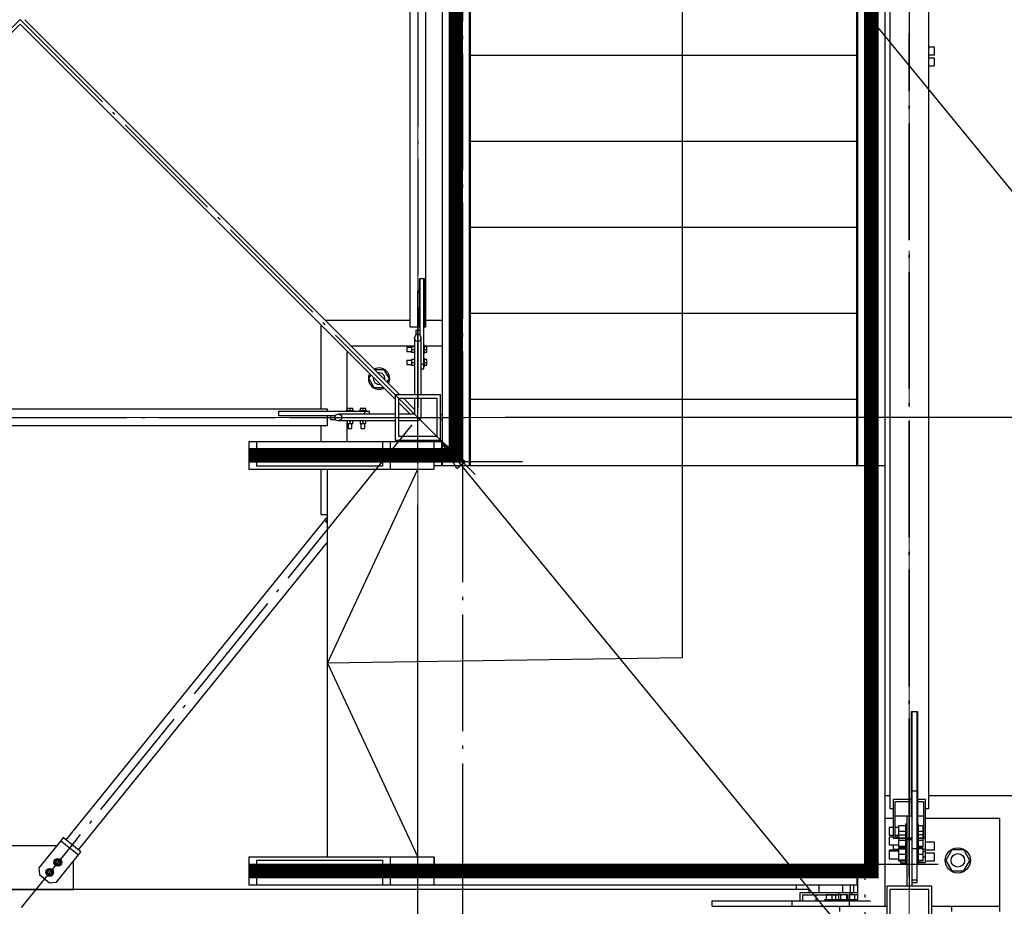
# Paper-space layout 'A0 Advance Steel' of a CAD drawing. Header units: millimetres. Extents: x 228 to 822, y 214 to 634.
# Tile 9 of 76: x 325 to 356, y 399 to 426. Entities that reach past the tile are written whole.
import ezdxf

# ---------------------------------------------------------------- set-up
doc = ezdxf.new("R2010")
doc.units = ezdxf.units.MM
doc.linetypes.add('1 1', pattern=[2, 1, -1])
doc.linetypes.add('ACAD_ISO04W100', pattern=[30, 24, -3, 0, -3])
doc.layers.get('0').update_dxf_attribs({"linetype": 'CONTINUOUS'})
for name, color, linetype in [('AS_Belki', 145, 'CONTINUOUS'), ('AS_Blachy', 30, 'CONTINUOUS'), ('AS_DIM_ON', 7, 'CONTINUOUS'), ('AS_Kotwy', 9, 'CONTINUOUS'), ('AS_Kraty', 9, 'CONTINUOUS'), ('AS_Schody', 253, 'CONTINUOUS'), ('AS_Sruby', 9, 'CONTINUOUS'), ('AS_Stopy fundamentowe', 252, 'CONTINUOUS')]:
    doc.layers.add(name, color=color, linetype=linetype)

# ---------------------------------------------------------------- blocks, each defined once
blk = doc.blocks.new('324ewdsczxzxcz')
at = {"linetype": 'ACAD_ISO04W100', "lineweight": 5, "ltscale": 0.2}
for p, q in [((343.029, 244.968), (343.029, 340.131)), ((358.229, 244.968, 54.54), (358.229, 340.131, 54.54)), ((378.311, 281.218, -8093.957), (283.147, 281.218, -8093.957))]:
    blk.add_line(p, q, dxfattribs=at)

psp = doc.layouts.new('A0 Advance Steel')

# ---------------------------------------------------------------- linework, layer by layer
at = {"color": 0, "linetype": 'ByBlock', "lineweight": -2}
for p, q in [((338.942, 412.28), (338.436, 413.159)), ((338.436, 413.159), (339.199, 412.492)), ((338.942, 412.28), (339.199, 412.492))]:
    psp.add_line(p, q, dxfattribs=at)
psp.add_line((334.936, 406.258, -5445.763), (337.736, 412.258, 7622.134))
at = {"linetype": '1 1', "transparency": 33554559, "const_width": 0.45}
for points, elevation in [([(332.507, 399.833), (351.761, 399.833), (351.761, 452.484), (299.119, 452.484), (299.119, 416.477)], 7676.674), ([(311.969, 416.477), (311.969, 439.634), (338.911, 439.634), (338.911, 412.683), (332.507, 412.683)], 2176.317)]:
    psp.add_lwpolyline(points, dxfattribs=dict(at, elevation=elevation))
at = {"elevation": -5445.763}
psp.add_lwpolyline([(305.544, 416.559), (305.544, 446.559), (345.905, 446.559), (345.905, 406.428), (334.936, 406.258), (337.736, 400.258)], dxfattribs=at)
at = {"color": 7, "elevation": 7622.134}
psp.add_lwpolyline([(351.761, 426.159), (367.165, 407.362), (389.278, 407.362)], dxfattribs=at)
at = {"color": 7}
psp.add_lwpolyline([(338.436, 413.159), (366.888, 378.499), (385.72, 378.499)], dxfattribs=at)
at = {"layer": 'AS_Belki', "linetype": 'Continuous', "ltscale": 0.15}
for p, q in [((352.336, 450.559), (352.336, 401.759)), ((353.536, 401.759), (353.536, 450.559)), ((337.486, 435.659), (337.486, 416.659)), ((337.986, 416.659), (337.986, 435.659)), ((337.178, 414.559), (325.578, 426.159)), ((313.836, 414.418), (325.436, 426.018)), ((325.436, 426.018), (337.036, 414.418)), ((337.786, 418.159), (337.796, 418.159)), ((337.786, 416.659), (337.786, 418.159)), ((337.916, 418.159), (337.926, 418.159)), ((337.926, 418.159), (337.926, 416.659)), ((337.486, 416.659), (337.786, 416.659)), ((337.926, 416.659), (337.986, 416.659)), ((337.665, 416.405), (337.636, 416.318)), ((337.665, 416.232), (337.636, 416.318)), ((337.636, 416.318), (337.636, 414.559)), ((337.736, 416.44), (337.665, 416.405)), ((337.807, 416.405), (337.736, 416.44)), ((337.836, 416.318), (337.807, 416.405)), ((337.836, 416.318), (337.807, 416.232)), ((337.836, 414.559), (337.836, 416.318)), ((337.736, 416.196), (337.665, 416.232)), ((337.807, 416.232), (337.736, 416.196)), ((338.436, 414.559), (337.036, 414.559)), ((337.036, 414.559), (337.036, 413.159)), ((338.436, 413.159), (338.436, 414.559)), ((337.146, 414.449), (338.326, 414.449)), ((337.146, 413.269), (337.146, 414.449)), ((337.146, 414.308), (337.495, 413.959)), ((337.636, 414.101), (337.288, 414.449)), ((337.636, 414.449), (337.636, 413.959)), ((337.836, 413.859), (337.836, 414.449)), ((338.326, 414.449), (338.326, 413.269)), ((334.936, 414.109), (315.936, 414.109)), ((333.436, 414.049), (334.936, 414.049)), ((333.436, 414.039), (333.436, 414.049)), ((333.436, 413.909), (333.436, 413.919)), ((334.936, 413.909), (333.436, 413.909)), ((334.936, 414.049), (334.936, 414.109)), ((334.936, 413.609), (334.936, 413.909)), ((335.191, 413.93), (335.155, 413.859)), ((335.277, 413.959), (335.191, 413.93)), ((335.277, 413.959), (335.363, 413.93)), ((337.036, 413.959), (335.277, 413.959)), ((335.363, 413.93), (335.399, 413.859)), ((337.636, 413.959), (337.146, 413.959)), ((315.936, 413.609), (334.936, 413.609)), ((335.155, 413.859), (335.191, 413.788)), ((335.191, 413.788), (335.277, 413.759)), ((335.363, 413.788), (335.277, 413.759)), ((335.277, 413.759), (337.036, 413.759)), ((335.399, 413.859), (335.363, 413.788)), ((337.146, 413.759), (337.736, 413.759)), ((338.326, 413.269), (337.146, 413.269)), ((337.036, 413.159), (338.436, 413.159)), ((334.936, 410.796), (326.846, 400.799)), ((334.883, 410.636), (334.936, 410.701)), ((334.891, 410.63), (334.883, 410.636)), ((327.235, 400.484), (334.936, 410.002)), ((353.006, 404.759), (353.016, 404.759)), ((353.006, 402.044), (353.006, 404.759)), ((353.176, 404.759), (353.186, 404.759)), ((353.186, 404.759), (353.186, 402.044)), ((353.006, 402.044), (352.436, 402.044)), ((352.436, 402.044), (352.436, 400.843)), ((353.006, 401.968), (353.006, 402.044)), ((353.436, 402.044), (353.186, 402.044)), ((353.186, 402.044), (353.186, 401.968)), ((353.436, 400.843), (353.436, 402.044)), ((352.336, 401.759), (352.436, 401.759)), ((353.006, 401.968), (352.496, 401.968)), ((352.496, 400.849), (352.496, 401.968)), ((353.006, 401.538), (353.006, 401.968)), ((353.006, 401.961), (353.016, 401.961)), ((353.176, 401.961), (353.186, 401.961)), ((353.376, 401.968), (353.186, 401.968)), ((353.186, 401.968), (353.186, 401.538)), ((353.376, 401.968), (353.376, 400.849)), ((353.436, 401.759), (353.536, 401.759)), ((352.496, 401.538), (353.006, 401.538)), ((353.186, 401.538), (353.376, 401.538)), ((353.186, 401.538), (353.186, 401.279)), ((352.436, 400.843), (353.006, 400.843)), ((353.006, 400.849), (352.496, 400.849)), ((353.006, 400.843), (353.006, 400.849)), ((353.376, 400.849), (353.186, 400.849)), ((353.186, 400.849), (353.186, 400.843)), ((353.186, 400.843), (353.436, 400.843)), ((353.436, 400.505), (353.436, 400.843)), ((352.436, 400.641), (352.436, 400.505)), ((352.436, 400.505), (352.601, 400.505)), ((353.366, 400.505), (353.436, 400.505)), ((349.836, 399.259), (301.036, 399.259)), ((349.836, 399.159), (349.836, 399.259)), ((353.636, 399.359), (352.236, 399.359)), ((352.236, 399.359), (352.236, 397.959)), ((353.536, 399.259), (352.336, 399.259)), ((352.336, 399.259), (352.336, 398.059)), ((353.536, 398.059), (353.536, 399.259)), ((353.636, 397.959), (353.636, 399.359)), ((350.753, 399.159), (349.551, 399.159)), ((349.551, 399.159), (349.551, 398.909)), ((349.628, 399.099), (350.747, 399.099)), ((349.628, 399.099), (349.628, 398.909)), ((350.057, 398.909), (350.057, 399.099)), ((350.747, 399.099), (350.747, 398.909)), ((351.091, 399.159), (350.753, 399.159)), ((350.753, 398.909), (350.753, 399.159)), ((351.091, 399.089), (351.091, 399.159)), ((346.836, 398.909), (349.551, 398.909)), ((346.836, 398.899), (346.836, 398.909)), ((349.551, 398.909), (349.628, 398.909)), ((349.628, 398.909), (350.057, 398.909)), ((349.634, 398.899), (349.634, 398.909)), ((349.634, 398.729), (349.634, 398.739)), ((350.057, 398.909), (350.316, 398.909)), ((350.747, 398.909), (350.753, 398.909))]:
    psp.add_line(p, q, dxfattribs=at)
at = {"layer": 'AS_Belki', "color": 10, "linetype": 'ACAD_ISO04W100', "ltscale": 0.15}
for points in [[(352.936, 453.059), (352.936, 450.559), (352.936, 401.759), (352.936, 399.259)], [(339.504, 412.091), (337.736, 413.859), (313.136, 438.459), (311.368, 440.227)], [(311.368, 412.091), (313.136, 413.859), (337.736, 438.459), (339.504, 440.227)], [(337.736, 438.159), (337.736, 435.659), (337.736, 416.659), (337.736, 414.159)], [(352.936, 399.728), (352.936, 400.942), (352.936, 424.508), (352.936, 425.722)], [(337.736, 412.422), (337.736, 413.859), (337.736, 416.318), (337.736, 417.756)], [(313.436, 413.859), (315.936, 413.859), (334.936, 413.859), (337.436, 413.859)], [(337.547, 413.626), (335.975, 411.683), (327.04, 400.641), (325.468, 398.698)], [(333.839, 413.859), (335.277, 413.859), (337.736, 413.859), (339.174, 413.859)], [(337.736, 413.859), (337.736, 413.859), (337.736, 413.859), (337.736, 413.859)], [(352.936, 399.648), (352.936, 401.192), (352.936, 401.408), (352.936, 402.953)]]:
    psp.add_lwpolyline(points, dxfattribs=at)
at = {"layer": 'AS_Belki', "linetype": 'Continuous', "ltscale": 0.15, "extrusion": (-0.57503, 2.23226e-13, 0.818132)}
psp.add_arc((-413.859, 276.313, -194.208), 0.1, 0, 50.7123, dxfattribs=at)
at = {"layer": 'AS_Belki', "linetype": 'Continuous', "ltscale": 0.15, "extrusion": (5.92867e-14, 0.57503, 0.818132)}
psp.add_arc((-337.736, -338.592, 237.981), 0.1, 129.2877, 180, dxfattribs=at)
at = {"layer": 'AS_Blachy', "linetype": 'Continuous', "ltscale": 0.15}
for p, q in [((339.366, 425.416), (339.366, 427.716)), ((351.306, 426.866), (351.306, 425.055)), ((339.366, 425.055), (339.366, 425.366)), ((339.366, 425.055), (339.336, 425.055)), ((339.366, 422.394), (339.366, 425.055)), ((351.336, 425.055), (351.306, 425.055)), ((351.306, 425.055), (351.306, 422.555)), ((339.366, 422.394), (339.336, 422.394)), ((339.366, 420.094), (339.366, 422.394)), ((351.306, 422.505), (351.306, 422.394)), ((351.336, 422.394), (351.306, 422.394)), ((351.306, 422.394), (351.306, 419.733)), ((339.366, 419.733), (339.366, 420.044)), ((339.366, 419.733), (339.336, 419.733)), ((339.366, 417.073), (339.366, 419.733)), ((351.336, 419.733), (351.306, 419.733)), ((351.306, 419.733), (351.306, 417.233)), ((337.796, 418.159), (337.916, 418.159)), ((337.796, 418.159), (337.796, 416.559)), ((337.916, 415.959), (337.916, 418.159)), ((339.366, 417.073), (339.336, 417.073)), ((339.366, 414.773), (339.366, 417.073)), ((351.306, 417.183), (351.306, 417.073)), ((351.336, 417.073), (351.306, 417.073)), ((351.306, 417.073), (351.306, 415.123)), ((337.676, 416.559), (337.796, 416.559)), ((337.676, 416.559), (337.676, 416.41)), ((337.796, 416.559), (337.796, 416.41)), ((337.636, 416.059), (335.678, 416.059)), ((338.486, 416.059), (337.941, 416.059)), ((335.536, 415.918), (335.536, 414.064)), ((337.916, 415.509), (337.916, 415.959)), ((337.836, 415.509), (337.916, 415.509)), ((337.916, 415.359), (337.916, 415.509)), ((337.836, 415.359), (337.916, 415.359)), ((351.306, 415.073), (351.306, 414.412)), ((339.366, 414.412), (339.366, 414.723)), ((339.366, 414.412), (339.336, 414.412)), ((339.366, 414.212), (339.366, 414.412)), ((351.336, 414.412), (351.306, 414.412)), ((351.306, 414.412), (351.306, 412.812)), ((336.086, 414.039), (333.436, 414.039)), ((333.436, 413.919), (333.436, 414.039)), ((333.436, 413.919), (335.036, 413.919)), ((335.036, 413.919), (335.185, 413.919)), ((335.036, 413.919), (335.036, 413.799)), ((336.236, 414.039), (336.086, 414.039)), ((336.086, 414.039), (336.086, 413.959)), ((336.236, 413.959), (336.236, 414.039)), ((338.486, 413.939), (338.436, 413.939)), ((339.366, 412.358), (339.366, 414.162)), ((335.036, 413.799), (335.185, 413.799)), ((335.536, 413.759), (335.536, 413.108)), ((338.436, 413.779), (338.486, 413.779)), ((337.067, 413.127), (337.051, 413.108)), ((337.091, 413.108), (337.067, 413.127)), ((337.656, 413.159), (337.656, 413.108)), ((337.816, 413.108), (337.816, 413.159)), ((351.306, 412.762), (351.306, 412.358)), ((334.936, 410.685), (334.891, 410.63)), ((334.936, 410.593), (334.891, 410.63)), ((353.016, 404.759), (353.176, 404.759)), ((353.016, 404.759), (353.016, 402.298)), ((353.176, 402.298), (353.176, 404.759)), ((353.176, 402.298), (353.016, 402.298)), ((353.016, 402.298), (353.016, 400.518)), ((353.176, 400.744), (353.176, 402.298)), ((352.436, 401.459), (352.186, 401.459)), ((352.856, 401.538), (352.856, 400.849)), ((353.016, 401.659), (353.006, 401.659)), ((353.186, 401.459), (353.176, 401.459)), ((355.736, 401.459), (353.436, 401.459)), ((355.736, 398.739), (355.736, 401.459)), ((326.693, 400.768), (326.013, 399.929)), ((326.768, 400.862), (326.693, 400.768)), ((326.693, 400.768), (327.237, 400.328)), ((327.312, 400.421), (326.768, 400.862)), ((352.856, 400.843), (352.856, 400.806)), ((352.856, 400.806), (353.016, 400.806)), ((352.856, 400.806), (352.856, 399.359)), ((326.536, 400.611), (324.436, 400.611)), ((326.553, 400.596), (326.536, 400.611)), ((353.176, 400.518), (353.016, 400.518)), ((353.016, 400.518), (353.016, 400.44)), ((353.176, 400.518), (353.176, 400.744)), ((353.176, 399.561), (353.176, 400.518)), ((326.557, 399.488), (327.237, 400.328)), ((327.237, 400.328), (327.312, 400.421)), ((353.016, 400.44), (353.016, 399.359)), ((326.013, 399.929), (326.035, 399.718)), ((327.086, 400.111), (327.072, 400.124)), ((327.086, 399.261), (327.086, 400.111)), ((326.035, 399.718), (326.346, 399.466)), ((353.016, 399.561), (353.176, 399.561)), ((353.176, 399.48), (353.176, 399.561)), ((323.786, 399.261), (327.086, 399.261)), ((326.346, 399.466), (326.557, 399.488)), ((350.136, 399.408), (350.136, 399.159)), ((353.016, 399.48), (353.176, 399.48)), ((349.297, 398.899), (346.836, 398.899)), ((346.836, 398.739), (346.836, 398.899)), ((346.836, 398.739), (349.297, 398.739)), ((351.077, 398.899), (349.297, 398.899)), ((349.297, 398.899), (349.297, 398.739)), ((349.297, 398.739), (350.851, 398.739)), ((349.936, 398.739), (349.936, 398.729)), ((350.136, 398.909), (350.136, 398.899)), ((350.789, 398.579), (350.789, 398.739)), ((350.851, 398.739), (351.077, 398.739)), ((351.738, 398.899), (351.077, 398.899)), ((351.077, 398.899), (351.077, 398.739)), ((351.077, 398.739), (351.155, 398.739)), ((351.155, 398.739), (352.236, 398.739)), ((353.636, 398.739), (354.236, 398.739)), ((354.236, 398.739), (355.736, 398.739)), ((354.236, 398.739), (354.236, 398.579)), ((355.736, 398.579), (355.736, 398.739))]:
    psp.add_line(p, q, dxfattribs=at)
at = {"layer": 'AS_DIM_ON', "color": 8}
for p, q in [((367.447, 413.859), (340.436, 413.859)), ((337.736, 378.367), (337.736, 411.159))]:
    psp.add_line(p, q, dxfattribs=at)
at = {"layer": 'AS_Kotwy', "linetype": 'Continuous', "ltscale": 0.15}
for p, q in [((336.283, 415.171), (336.219, 415.059)), ((336.695, 415.334), (336.403, 415.334)), ((336.854, 415.059), (336.695, 415.334)), ((336.219, 415.059), (336.377, 414.784)), ((336.377, 414.784), (336.67, 414.784)), ((336.789, 414.948), (336.854, 415.059)), ((354.248, 400.484), (354.061, 400.159)), ((354.624, 400.484), (354.248, 400.484)), ((354.812, 400.159), (354.624, 400.484)), ((354.061, 400.159), (354.248, 399.834)), ((354.624, 399.834), (354.812, 400.159)), ((351.326, 399.834), (351.336, 399.834)), ((354.248, 399.834), (354.624, 399.834))]:
    psp.add_line(p, q, dxfattribs=at)
for radius in [0.39, 0.21]:
    psp.add_circle((354.436, 400.159), radius, dxfattribs=at)
for centre, radius, start, end in [((336.536, 415.059), 0.33, 332.7259, 117.2741), ((336.536, 415.059), 0.33, 152.7259, 297.2741), ((336.536, 415.059), 0.18, 169.4989, 280.5011), ((336.536, 415.059), 0.18, 349.4989, 100.5011), ((351.436, 400.159), 0.39, 253.5362, 255.0782)]:
    psp.add_arc(centre, radius, start, end, dxfattribs=at)
at = {"layer": 'AS_Kraty', "linetype": 'Continuous', "ltscale": 0.15}
for p, q in [((339.366, 425.366), (339.366, 425.416)), ((351.306, 425.055), (339.366, 425.055)), ((351.306, 422.394), (339.366, 422.394)), ((351.306, 422.555), (351.306, 422.505)), ((339.366, 420.044), (339.366, 420.094)), ((351.306, 419.733), (339.366, 419.733)), ((351.306, 417.233), (351.306, 417.183)), ((351.306, 417.073), (339.366, 417.073)), ((351.306, 415.123), (351.306, 415.073)), ((339.366, 414.723), (339.366, 414.773)), ((351.306, 414.412), (339.366, 414.412)), ((339.366, 414.162), (339.366, 414.212)), ((351.306, 412.812), (351.306, 412.762)), ((351.736, 412.358), (338.244, 412.358)), ((338.244, 412.258), (338.244, 412.358)), ((351.736, 399.858), (351.736, 412.358)), ((334.936, 400.258), (334.936, 412.258)), ((337.636, 412.258), (338.244, 412.258)), ((338.244, 400.258), (337.636, 400.258)), ((338.244, 400.258), (338.244, 400.158)), ((338.244, 400.158), (338.244, 400.108)), ((338.244, 400.108), (338.244, 399.858)), ((338.244, 399.858), (351.736, 399.858))]:
    psp.add_line(p, q, dxfattribs=at)
at = {"layer": 'AS_Schody', "linetype": 'Continuous', "ltscale": 0.15}
for p, q in [((338.486, 438.967), (338.486, 412.359)), ((339.336, 412.359), (339.336, 438.967)), ((351.336, 438.967), (351.336, 412.359)), ((352.186, 412.359), (352.186, 438.967)), ((332.744, 413.108), (332.507, 413.108)), ((332.507, 413.108), (332.507, 412.258)), ((336.638, 413.108), (332.744, 413.108)), ((332.744, 413.108), (332.744, 412.353)), ((336.875, 413.108), (336.638, 413.108)), ((336.638, 413.108), (336.638, 412.353)), ((338.244, 413.108), (336.875, 413.108)), ((336.875, 413.108), (336.875, 412.258)), ((338.244, 412.358), (338.244, 413.108)), ((338.476, 413.108), (338.244, 413.108)), ((338.476, 412.358), (338.476, 413.108)), ((336.638, 412.353), (332.744, 412.353)), ((339.336, 412.359), (338.486, 412.359)), ((338.486, 412.359), (338.486, 412.358)), ((339.336, 412.358), (339.336, 412.359)), ((352.186, 412.359), (351.336, 412.359)), ((351.336, 412.359), (351.336, 412.358)), ((352.186, 398.739), (352.186, 412.359)), ((332.507, 412.258), (336.875, 412.258)), ((336.875, 412.258), (337.636, 412.258)), ((336.875, 400.258), (332.507, 400.258)), ((332.507, 400.258), (332.507, 399.408)), ((332.744, 400.163), (336.638, 400.163)), ((332.744, 400.163), (332.744, 399.408)), ((336.638, 400.163), (336.638, 399.408)), ((337.636, 400.258), (336.875, 400.258)), ((336.875, 400.258), (336.875, 399.408)), ((338.244, 399.408), (338.244, 400.258)), ((338.486, 399.858), (338.486, 399.729)), ((339.336, 399.729), (339.336, 399.858)), ((351.326, 399.408), (351.326, 399.858)), ((351.336, 399.858), (351.336, 398.899)), ((338.486, 399.729), (339.336, 399.729)), ((332.507, 399.408), (332.744, 399.408)), ((332.744, 399.408), (336.638, 399.408)), ((336.638, 399.408), (336.875, 399.408)), ((336.875, 399.408), (338.244, 399.408)), ((338.244, 399.408), (351.326, 399.408))]:
    psp.add_line(p, q, dxfattribs=at)
at = {"layer": 'AS_Schody', "color": 10, "linetype": 'ACAD_ISO04W100', "ltscale": 0.15}
for points in [[(339.113, 440.997), (339.113, 438.908), (339.113, 411.7), (339.113, 409.611)], [(351.559, 440.997), (351.559, 438.908), (351.559, 411.7), (351.559, 409.611)], [(339.113, 414.859), (339.113, 412.359), (339.113, 399.729), (339.113, 397.229)], [(351.559, 414.859), (351.559, 412.359), (351.559, 398.059), (351.559, 395.559)], [(340.274, 412.481), (338.185, 412.481), (334.691, 412.481), (332.603, 412.481)], [(340.976, 412.481), (338.476, 412.481), (337.526, 412.481), (335.026, 412.481)], [(340.274, 400.035), (338.185, 400.035), (334.691, 400.035), (332.603, 400.035)], [(353.826, 400.035), (351.326, 400.035), (337.526, 400.035), (335.026, 400.035)]]:
    psp.add_lwpolyline(points, dxfattribs=at)
at = {"layer": 'AS_Sruby', "linetype": 'Continuous', "ltscale": 0.15}
for p, q in [((353.716, 425.307), (353.536, 425.307)), ((353.716, 425.303), (353.716, 425.307)), ((353.716, 425.282), (353.716, 425.303)), ((353.716, 425.246), (353.716, 425.282)), ((353.716, 425.202), (353.716, 425.246)), ((353.716, 425.155), (353.716, 425.202)), ((353.716, 425.113), (353.716, 425.155)), ((353.536, 425.069), (353.716, 425.069)), ((353.716, 424.967), (353.536, 424.967)), ((353.716, 425.083), (353.716, 425.113)), ((353.716, 425.069), (353.716, 425.083)), ((353.716, 424.963), (353.716, 424.967)), ((353.716, 424.942), (353.716, 424.963)), ((353.716, 424.906), (353.716, 424.942)), ((353.716, 424.862), (353.716, 424.906)), ((353.716, 424.815), (353.716, 424.862)), ((353.536, 424.729), (353.716, 424.729)), ((353.716, 424.773), (353.716, 424.815)), ((353.716, 424.743), (353.716, 424.773)), ((353.716, 424.729), (353.716, 424.743)), ((337.543, 416.019), (337.391, 416.019)), ((337.391, 416.019), (337.391, 416.015)), ((337.391, 416.015), (337.391, 416.002)), ((337.391, 416.002), (337.391, 415.982)), ((337.636, 416.046), (337.543, 416.046)), ((337.543, 416.046), (337.543, 415.959)), ((337.941, 416.079), (337.916, 416.079)), ((337.941, 416.077), (337.941, 416.079)), ((337.941, 416.07), (337.941, 416.077)), ((337.941, 416.059), (337.941, 416.07)), ((337.941, 416.044), (337.941, 416.059)), ((338.016, 416.046), (337.941, 416.046)), ((337.941, 416.026), (337.941, 416.044)), ((337.941, 416.005), (337.941, 416.026)), ((337.941, 415.983), (337.941, 416.005)), ((338.016, 415.959), (338.016, 416.046)), ((337.391, 415.982), (337.391, 415.959)), ((337.391, 415.959), (337.391, 415.936)), ((337.391, 415.936), (337.391, 415.917)), ((337.391, 415.917), (337.391, 415.904)), ((337.391, 415.904), (337.391, 415.899)), ((337.391, 415.899), (337.543, 415.899)), ((337.543, 415.959), (337.636, 415.959)), ((337.543, 415.959), (337.543, 415.872)), ((337.543, 415.872), (337.636, 415.872)), ((337.916, 415.839), (337.941, 415.839)), ((337.941, 415.959), (337.941, 415.983)), ((337.941, 415.959), (338.016, 415.959)), ((337.941, 415.936), (337.941, 415.959)), ((337.941, 415.913), (337.941, 415.936)), ((337.941, 415.892), (337.941, 415.913)), ((337.941, 415.874), (337.941, 415.892)), ((337.941, 415.859), (337.941, 415.874)), ((337.941, 415.872), (338.016, 415.872)), ((337.941, 415.848), (337.941, 415.859)), ((337.941, 415.841), (337.941, 415.848)), ((337.941, 415.839), (337.941, 415.841)), ((338.016, 415.872), (338.016, 415.959)), ((337.543, 415.619), (337.391, 415.619)), ((337.391, 415.619), (337.391, 415.615)), ((337.391, 415.615), (337.391, 415.602)), ((337.391, 415.602), (337.391, 415.582)), ((337.391, 415.582), (337.391, 415.559)), ((337.391, 415.559), (337.391, 415.536)), ((337.391, 415.536), (337.391, 415.517)), ((337.391, 415.517), (337.391, 415.504)), ((337.391, 415.504), (337.391, 415.499)), ((337.391, 415.499), (337.543, 415.499)), ((337.636, 415.646), (337.543, 415.646)), ((337.543, 415.646), (337.543, 415.559)), ((337.543, 415.559), (337.636, 415.559)), ((337.543, 415.559), (337.543, 415.472)), ((337.543, 415.472), (337.636, 415.472)), ((337.941, 415.679), (337.916, 415.679)), ((337.916, 415.439), (337.941, 415.439)), ((337.941, 415.677), (337.941, 415.679)), ((337.941, 415.67), (337.941, 415.677)), ((337.941, 415.659), (337.941, 415.67)), ((337.941, 415.644), (337.941, 415.659)), ((338.016, 415.646), (337.941, 415.646)), ((337.941, 415.626), (337.941, 415.644)), ((337.941, 415.605), (337.941, 415.626)), ((337.941, 415.583), (337.941, 415.605)), ((337.941, 415.559), (337.941, 415.583)), ((337.941, 415.559), (338.016, 415.559)), ((337.941, 415.536), (337.941, 415.559)), ((337.941, 415.513), (337.941, 415.536)), ((337.941, 415.492), (337.941, 415.513)), ((337.941, 415.474), (337.941, 415.492)), ((337.941, 415.459), (337.941, 415.474)), ((337.941, 415.472), (338.016, 415.472)), ((337.941, 415.448), (337.941, 415.459)), ((337.941, 415.441), (337.941, 415.448)), ((337.941, 415.439), (337.941, 415.441)), ((338.016, 415.559), (338.016, 415.646)), ((338.016, 415.472), (338.016, 415.559)), ((335.518, 414.064), (335.516, 414.064)), ((335.516, 414.064), (335.516, 414.039)), ((335.525, 414.064), (335.518, 414.064)), ((335.536, 414.064), (335.525, 414.064)), ((335.551, 414.064), (335.536, 414.064)), ((335.636, 414.139), (335.549, 414.139)), ((335.549, 414.139), (335.549, 414.064)), ((335.569, 414.064), (335.551, 414.064)), ((335.59, 414.064), (335.569, 414.064)), ((335.613, 414.064), (335.59, 414.064)), ((335.636, 414.064), (335.613, 414.064)), ((335.723, 414.139), (335.636, 414.139)), ((335.636, 414.139), (335.636, 414.064)), ((335.66, 414.064), (335.636, 414.064)), ((335.682, 414.064), (335.66, 414.064)), ((335.703, 414.064), (335.682, 414.064)), ((335.721, 414.064), (335.703, 414.064)), ((335.736, 414.064), (335.721, 414.064)), ((335.723, 414.064), (335.723, 414.139)), ((335.747, 414.064), (335.736, 414.064)), ((335.754, 414.064), (335.747, 414.064)), ((335.756, 414.064), (335.754, 414.064)), ((335.756, 414.039), (335.756, 414.064)), ((335.918, 414.064), (335.916, 414.064)), ((335.916, 414.064), (335.916, 414.039)), ((335.925, 414.064), (335.918, 414.064)), ((335.936, 414.064), (335.925, 414.064)), ((335.951, 414.064), (335.936, 414.064)), ((336.036, 414.139), (335.949, 414.139)), ((335.949, 414.139), (335.949, 414.064)), ((335.969, 414.064), (335.951, 414.064)), ((335.99, 414.064), (335.969, 414.064)), ((336.013, 414.064), (335.99, 414.064)), ((336.036, 414.064), (336.013, 414.064)), ((336.123, 414.139), (336.036, 414.139)), ((336.036, 414.139), (336.036, 414.064)), ((336.06, 414.064), (336.036, 414.064)), ((336.082, 414.064), (336.06, 414.064)), ((336.103, 414.064), (336.082, 414.064)), ((336.121, 414.064), (336.103, 414.064)), ((336.136, 414.064), (336.121, 414.064)), ((336.123, 414.064), (336.123, 414.139)), ((336.147, 414.064), (336.136, 414.064)), ((336.154, 414.064), (336.147, 414.064)), ((336.156, 414.064), (336.154, 414.064)), ((336.156, 414.039), (336.156, 414.064)), ((335.549, 413.759), (335.549, 413.666)), ((335.549, 413.666), (335.636, 413.666)), ((335.576, 413.666), (335.576, 413.514)), ((335.636, 413.759), (335.636, 413.666)), ((335.636, 413.666), (335.723, 413.666)), ((335.696, 413.514), (335.696, 413.666)), ((335.723, 413.666), (335.723, 413.759)), ((335.949, 413.759), (335.949, 413.666)), ((335.949, 413.666), (336.036, 413.666)), ((335.976, 413.666), (335.976, 413.514)), ((336.036, 413.759), (336.036, 413.666)), ((336.036, 413.666), (336.123, 413.666)), ((336.096, 413.514), (336.096, 413.666)), ((336.123, 413.666), (336.123, 413.759)), ((335.576, 413.514), (335.581, 413.514)), ((335.581, 413.514), (335.594, 413.514)), ((335.594, 413.514), (335.613, 413.514)), ((335.613, 413.514), (335.636, 413.514)), ((335.636, 413.514), (335.659, 413.514)), ((335.659, 413.514), (335.679, 413.514)), ((335.679, 413.514), (335.692, 413.514)), ((335.692, 413.514), (335.696, 413.514)), ((335.976, 413.514), (335.981, 413.514)), ((335.981, 413.514), (335.994, 413.514)), ((335.994, 413.514), (336.013, 413.514)), ((336.013, 413.514), (336.036, 413.514)), ((336.036, 413.514), (336.059, 413.514)), ((336.059, 413.514), (336.079, 413.514)), ((336.079, 413.514), (336.092, 413.514)), ((336.092, 413.514), (336.096, 413.514)), ((352.436, 401.179), (352.316, 401.179)), ((352.316, 401.179), (352.316, 401.17)), ((352.316, 401.17), (352.316, 401.144)), ((352.316, 401.144), (352.316, 401.105)), ((352.316, 401.105), (352.316, 401.059)), ((352.601, 401.179), (352.496, 401.179)), ((352.816, 401.23), (352.601, 401.23)), ((352.601, 401.23), (352.601, 401.059)), ((352.856, 401.279), (352.816, 401.279)), ((352.816, 401.279), (352.816, 401.275)), ((352.816, 401.275), (352.816, 401.262)), ((352.816, 401.262), (352.816, 401.242)), ((352.816, 401.242), (352.816, 401.215)), ((352.816, 401.215), (352.816, 401.181)), ((352.816, 401.181), (352.816, 401.143)), ((352.816, 401.143), (352.816, 401.102)), ((352.816, 401.102), (352.816, 401.059)), ((353.216, 401.279), (353.176, 401.279)), ((353.216, 401.275), (353.216, 401.279)), ((353.216, 401.262), (353.216, 401.275)), ((353.216, 401.242), (353.216, 401.262)), ((353.216, 401.215), (353.216, 401.242)), ((353.366, 401.232), (353.216, 401.232)), ((353.216, 401.181), (353.216, 401.215)), ((353.216, 401.143), (353.216, 401.181)), ((353.216, 401.102), (353.216, 401.143)), ((353.216, 401.059), (353.216, 401.102)), ((353.366, 401.059), (353.366, 401.232)), ((352.316, 401.059), (352.316, 401.013)), ((352.316, 401.013), (352.316, 400.974)), ((352.316, 400.974), (352.316, 400.948)), ((352.316, 400.948), (352.316, 400.939)), ((352.316, 400.939), (352.436, 400.939)), ((352.436, 400.879), (352.316, 400.879)), ((352.316, 400.879), (352.316, 400.864)), ((352.316, 400.864), (352.316, 400.834)), ((352.316, 400.834), (352.316, 400.792)), ((352.316, 400.792), (352.316, 400.745)), ((352.496, 400.939), (352.601, 400.939)), ((352.601, 400.879), (352.496, 400.879)), ((352.601, 401.059), (352.816, 401.059)), ((352.601, 401.059), (352.601, 400.943)), ((352.816, 400.943), (352.601, 400.943)), ((352.601, 400.943), (352.601, 400.849)), ((352.601, 400.843), (352.601, 400.788)), ((352.601, 400.788), (352.816, 400.788)), ((352.601, 400.788), (352.601, 400.604)), ((352.816, 401.059), (352.816, 401.016)), ((352.816, 401.016), (352.816, 400.979)), ((352.856, 400.979), (352.816, 400.979)), ((352.816, 400.979), (352.816, 400.978)), ((352.816, 400.978), (352.816, 400.969)), ((352.816, 400.969), (352.816, 400.952)), ((352.816, 400.952), (352.816, 400.927)), ((352.816, 400.927), (352.816, 400.896)), ((352.816, 400.896), (352.816, 400.859)), ((352.816, 400.859), (352.816, 400.849)), ((352.816, 400.843), (352.816, 400.819)), ((352.816, 400.819), (352.816, 400.777)), ((352.816, 400.777), (352.816, 400.734)), ((353.216, 400.979), (353.176, 400.979)), ((353.216, 401.059), (353.366, 401.059)), ((353.216, 401.016), (353.216, 401.059)), ((353.216, 400.979), (353.216, 401.016)), ((353.216, 400.978), (353.216, 400.979)), ((353.216, 400.969), (353.216, 400.978)), ((353.216, 400.952), (353.216, 400.969)), ((353.216, 400.927), (353.216, 400.952)), ((353.366, 400.945), (353.216, 400.945)), ((353.216, 400.896), (353.216, 400.927)), ((353.216, 400.859), (353.216, 400.896)), ((353.216, 400.849), (353.216, 400.859)), ((353.216, 400.819), (353.216, 400.843)), ((353.216, 400.777), (353.216, 400.819)), ((353.216, 400.788), (353.366, 400.788)), ((353.216, 400.734), (353.216, 400.777)), ((353.366, 400.945), (353.366, 401.059)), ((353.366, 400.849), (353.366, 400.945)), ((353.366, 400.788), (353.366, 400.843)), ((353.366, 400.603), (353.366, 400.788)), ((352.316, 400.745), (352.316, 400.701)), ((352.316, 400.701), (352.316, 400.665)), ((352.316, 400.665), (352.316, 400.644)), ((352.316, 400.644), (352.316, 400.641)), ((352.316, 400.641), (352.601, 400.641)), ((352.601, 400.479), (352.316, 400.479)), ((352.316, 400.479), (352.316, 400.47)), ((352.316, 400.47), (352.316, 400.447)), ((352.601, 400.604), (352.816, 400.604)), ((352.601, 400.604), (352.601, 400.576)), ((352.601, 400.576), (352.816, 400.576)), ((352.816, 400.53), (352.601, 400.53)), ((352.601, 400.53), (352.601, 400.511)), ((352.816, 400.511), (352.601, 400.511)), ((352.601, 400.511), (352.601, 400.355)), ((352.816, 400.734), (352.816, 400.691)), ((352.816, 400.691), (352.816, 400.652)), ((352.816, 400.652), (352.816, 400.617)), ((352.816, 400.617), (352.816, 400.587)), ((352.816, 400.587), (352.816, 400.564)), ((352.816, 400.564), (352.816, 400.548)), ((352.816, 400.548), (352.816, 400.54)), ((352.816, 400.54), (352.856, 400.54)), ((352.816, 400.54), (352.816, 400.536)), ((352.816, 400.536), (352.816, 400.519)), ((352.816, 400.519), (352.816, 400.494)), ((352.816, 400.494), (352.816, 400.463)), ((352.816, 400.463), (352.816, 400.427)), ((353.176, 400.54), (353.216, 400.54)), ((353.216, 400.691), (353.216, 400.734)), ((353.216, 400.652), (353.216, 400.691)), ((353.216, 400.617), (353.216, 400.652)), ((353.216, 400.587), (353.216, 400.617)), ((353.216, 400.603), (353.366, 400.603)), ((353.216, 400.564), (353.216, 400.587)), ((353.216, 400.574), (353.366, 400.574)), ((353.216, 400.548), (353.216, 400.564)), ((353.216, 400.54), (353.216, 400.548)), ((353.216, 400.536), (353.216, 400.54)), ((353.216, 400.519), (353.216, 400.536)), ((353.366, 400.532), (353.216, 400.532)), ((353.216, 400.494), (353.216, 400.519)), ((353.366, 400.513), (353.216, 400.513)), ((353.216, 400.463), (353.216, 400.494)), ((353.216, 400.427), (353.216, 400.463)), ((353.366, 400.574), (353.366, 400.603)), ((353.366, 400.513), (353.366, 400.532)), ((353.366, 400.356), (353.366, 400.513)), ((353.431, 400.429), (353.431, 400.505)), ((353.431, 400.482), (353.716, 400.482)), ((353.716, 400.721), (353.436, 400.721)), ((353.716, 400.717), (353.716, 400.721)), ((353.716, 400.696), (353.716, 400.717)), ((353.716, 400.66), (353.716, 400.696)), ((353.716, 400.615), (353.716, 400.66)), ((353.716, 400.569), (353.716, 400.615)), ((353.716, 400.527), (353.716, 400.569)), ((353.716, 400.497), (353.716, 400.527)), ((353.716, 400.482), (353.716, 400.497)), ((326.522, 400.16), (326.506, 400.061)), ((326.615, 400.196), (326.522, 400.16)), ((326.693, 400.133), (326.615, 400.196)), ((352.601, 400.446), (352.316, 400.446)), ((352.316, 400.446), (352.316, 400.432)), ((352.316, 400.432), (352.316, 400.401)), ((352.316, 400.401), (352.316, 400.36)), ((352.316, 400.36), (352.316, 400.313)), ((352.316, 400.313), (352.316, 400.268)), ((352.316, 400.268), (352.316, 400.233)), ((352.316, 400.233), (352.316, 400.212)), ((352.316, 400.212), (352.316, 400.208)), ((352.316, 400.208), (352.601, 400.208)), ((352.601, 400.355), (352.816, 400.355)), ((352.601, 400.355), (352.601, 400.172)), ((352.601, 400.172), (352.816, 400.172)), ((352.601, 400.172), (352.601, 400.144)), ((352.816, 400.427), (352.816, 400.387)), ((352.816, 400.387), (352.816, 400.344)), ((352.816, 400.344), (352.816, 400.301)), ((352.816, 400.301), (352.816, 400.259)), ((352.816, 400.259), (352.816, 400.219)), ((352.816, 400.219), (352.816, 400.184)), ((352.816, 400.184), (352.816, 400.154)), ((353.216, 400.387), (353.216, 400.427)), ((353.216, 400.344), (353.216, 400.387)), ((353.216, 400.356), (353.366, 400.356)), ((353.216, 400.301), (353.216, 400.344)), ((353.216, 400.259), (353.216, 400.301)), ((353.216, 400.219), (353.216, 400.259)), ((353.216, 400.184), (353.216, 400.219)), ((353.216, 400.154), (353.216, 400.184)), ((353.216, 400.17), (353.366, 400.17)), ((353.366, 400.429), (353.431, 400.429)), ((353.366, 400.17), (353.366, 400.356)), ((353.431, 400.258), (353.366, 400.258)), ((353.366, 400.142), (353.366, 400.17)), ((353.431, 400.258), (353.431, 400.429)), ((353.716, 400.381), (353.431, 400.381)), ((353.431, 400.089), (353.431, 400.258)), ((353.716, 400.377), (353.716, 400.381)), ((353.716, 400.356), (353.716, 400.377)), ((353.716, 400.32), (353.716, 400.356)), ((353.716, 400.275), (353.716, 400.32)), ((353.716, 400.229), (353.716, 400.275)), ((353.716, 400.187), (353.716, 400.229)), ((353.716, 400.157), (353.716, 400.187)), ((353.716, 400.143), (353.716, 400.157)), ((326.364, 399.885), (326.27, 399.849)), ((326.442, 399.822), (326.364, 399.885)), ((326.506, 400.061), (326.584, 399.998)), ((326.584, 399.998), (326.678, 400.034)), ((326.678, 400.034), (326.693, 400.133)), ((352.601, 400.144), (352.816, 400.144)), ((352.666, 400.144), (352.666, 400.087)), ((352.666, 400.087), (352.816, 400.087)), ((352.816, 400.154), (352.816, 400.131)), ((352.816, 400.131), (352.816, 400.115)), ((352.816, 400.115), (352.816, 400.108)), ((352.816, 400.108), (352.856, 400.108)), ((352.816, 400.107), (352.816, 400.094)), ((352.816, 400.094), (352.816, 400.069)), ((352.816, 400.069), (352.816, 400.052)), ((352.816, 400.052), (352.816, 400.043)), ((352.816, 400.043), (352.816, 400.042)), ((352.816, 400.042), (352.856, 400.042)), ((353.176, 400.108), (353.216, 400.108)), ((353.176, 400.042), (353.216, 400.042)), ((353.216, 400.131), (353.216, 400.154)), ((353.216, 400.142), (353.366, 400.142)), ((353.216, 400.115), (353.216, 400.131)), ((353.216, 400.108), (353.216, 400.115)), ((353.216, 400.094), (353.216, 400.107)), ((353.216, 400.069), (353.216, 400.094)), ((353.216, 400.089), (353.431, 400.089)), ((353.216, 400.052), (353.216, 400.069)), ((353.216, 400.043), (353.216, 400.052)), ((353.216, 400.042), (353.216, 400.043)), ((353.431, 400.143), (353.716, 400.143)), ((326.27, 399.849), (326.255, 399.75)), ((326.255, 399.75), (326.333, 399.687)), ((326.333, 399.687), (326.426, 399.723)), ((326.426, 399.723), (326.442, 399.822)), ((326.288, 399.261), (326.288, 399.259)), ((326.527, 399.259), (326.527, 399.261)), ((326.628, 399.261), (326.628, 399.259)), ((326.867, 399.259), (326.867, 399.261)), ((350.874, 399.408), (350.874, 399.159)), ((351.113, 399.154), (351.113, 399.408)), ((351.214, 399.408), (351.214, 399.154)), ((351.336, 399.439), (351.326, 399.439)), ((350.32, 398.939), (350.316, 398.939)), ((350.316, 398.939), (350.316, 398.899)), ((350.333, 398.939), (350.32, 398.939)), ((350.353, 398.939), (350.333, 398.939)), ((350.381, 398.939), (350.353, 398.939)), ((350.536, 399.089), (350.363, 399.089)), ((350.363, 399.089), (350.363, 398.939)), ((350.414, 398.939), (350.381, 398.939)), ((350.452, 398.939), (350.414, 398.939)), ((350.493, 398.939), (350.452, 398.939)), ((350.536, 398.939), (350.493, 398.939)), ((350.65, 399.089), (350.536, 399.089)), ((350.536, 399.089), (350.536, 398.939)), ((350.579, 398.939), (350.536, 398.939)), ((350.616, 398.939), (350.579, 398.939)), ((350.617, 398.939), (350.616, 398.939)), ((350.616, 398.939), (350.616, 398.899)), ((350.626, 398.939), (350.617, 398.939)), ((350.644, 398.939), (350.626, 398.939)), ((350.668, 398.939), (350.644, 398.939)), ((350.747, 399.089), (350.65, 399.089)), ((350.65, 399.089), (350.65, 398.939)), ((350.7, 398.939), (350.668, 398.939)), ((350.736, 398.939), (350.7, 398.939)), ((350.746, 398.939), (350.736, 398.939)), ((350.776, 398.939), (350.752, 398.939)), ((350.807, 399.089), (350.753, 399.089)), ((350.819, 398.939), (350.776, 398.939)), ((350.993, 399.089), (350.807, 399.089)), ((350.807, 399.089), (350.807, 398.939)), ((350.862, 398.939), (350.819, 398.939)), ((350.904, 398.939), (350.862, 398.939)), ((350.943, 398.939), (350.904, 398.939)), ((350.979, 398.939), (350.943, 398.939)), ((351.008, 398.939), (350.979, 398.939)), ((351.021, 399.089), (350.993, 399.089)), ((350.993, 399.089), (350.993, 398.939)), ((351.032, 398.939), (351.008, 398.939)), ((351.021, 398.939), (351.021, 399.089)), ((351.047, 398.939), (351.032, 398.939)), ((351.055, 398.939), (351.047, 398.939)), ((351.059, 398.939), (351.055, 398.939)), ((351.055, 398.899), (351.055, 398.939)), ((351.076, 398.939), (351.059, 398.939)), ((351.082, 399.089), (351.063, 399.089)), ((351.063, 399.089), (351.063, 398.939)), ((351.101, 398.939), (351.076, 398.939)), ((351.24, 399.089), (351.082, 399.089)), ((351.082, 399.089), (351.082, 398.939)), ((351.166, 399.154), (351.091, 399.154)), ((351.132, 398.939), (351.101, 398.939)), ((351.168, 398.939), (351.132, 398.939)), ((351.336, 399.154), (351.166, 399.154)), ((351.166, 399.089), (351.166, 399.154)), ((351.209, 398.939), (351.168, 398.939)), ((351.251, 398.939), (351.209, 398.939)), ((351.336, 399.089), (351.24, 399.089)), ((351.24, 399.089), (351.24, 398.939)), ((351.294, 398.939), (351.251, 398.939)), ((351.336, 398.939), (351.294, 398.939))]:
    psp.add_line(p, q, dxfattribs=at)
for centre, radius in [((326.6, 400.097), 0.12), ((326.6, 400.097), 0.06), ((326.348, 399.786), 0.12), ((326.348, 399.786), 0.06)]:
    psp.add_circle(centre, radius, dxfattribs=at)
at = {"layer": 'AS_Stopy fundamentowe', "color": 253, "ltscale": 0.15}
for p, q in [((334.736, 416.718), (334.736, 414.109)), ((337.486, 416.859), (334.878, 416.859)), ((337.796, 416.859), (337.786, 416.859)), ((337.926, 416.859), (337.916, 416.859)), ((338.486, 416.859), (337.986, 416.859)), ((334.736, 414.049), (334.736, 414.039)), ((334.736, 413.919), (334.736, 413.909)), ((334.736, 413.609), (334.736, 413.108)), ((334.736, 412.258), (334.736, 410.859)), ((334.736, 410.859), (334.936, 410.859)), ((352.336, 402.159), (352.186, 402.159)), ((356.436, 402.159), (353.536, 402.159)), ((349.436, 399.408), (349.436, 399.259))]:
    psp.add_line(p, q, dxfattribs=at)

# ---------------------------------------------------------------- block references
psp.add_blockref('324ewdsczxzxcz', (-5.293, 132.641, 7622.134))

doc.saveas('drawing.dxf')
